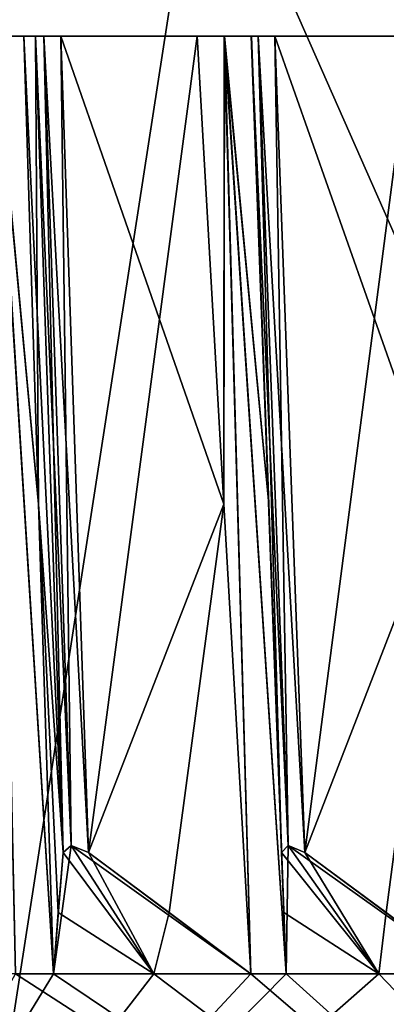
# Model space of a CAD drawing. Header units: millimetres. Extents: x -23 to 23, y 0 to 157.
# Tile 116 of 125: x 9.04 to 10.61, y 124.37 to 128.57. Entities that reach past the tile are written whole.
import ezdxf

# ---------------------------------------------------------------- set-up
doc = ezdxf.new("R2010")
doc.units = ezdxf.units.MM
doc.header["$LTSCALE"] = 65.185185
for name, color, linetype in [('503', 7, 'CONTINUOUS'), ('504', 7, 'CONTINUOUS'), ('507', 7, 'CONTINUOUS'), ('508', 7, 'CONTINUOUS'), ('515', 7, 'CONTINUOUS'), ('540', 7, 'CONTINUOUS'), ('541', 7, 'CONTINUOUS'), ('542', 7, 'CONTINUOUS'), ('543', 7, 'CONTINUOUS'), ('544', 7, 'CONTINUOUS'), ('545', 7, 'CONTINUOUS'), ('597', 7, 'CONTINUOUS'), ('598', 7, 'CONTINUOUS'), ('599', 7, 'CONTINUOUS'), ('600', 7, 'CONTINUOUS'), ('601', 7, 'CONTINUOUS'), ('602', 7, 'CONTINUOUS'), ('760', 7, 'CONTINUOUS')]:
    doc.layers.add(name, color=color, linetype=linetype)

msp = doc.modelspace()

# ---------------------------------------------------------------- linework, layer by layer
at = {"layer": '503', "linetype": 'Continuous'}
for points in [[(14.2889, 119.4, 8.2509), (11.4481, 154.2036, 11.8823), (10.1527, 137, 13.0067), (14.2889, 119.4, 8.2509)], [(9.8361, 134.4941, 13.2477), (14.2889, 119.4, 8.2509), (10.1527, 137, 13.0067), (9.8361, 134.4941, 13.2477)], [(8.7685, 131.8897, 13.9773), (14.2889, 119.4, 8.2509), (9.8361, 134.4941, 13.2477), (8.7685, 131.8897, 13.9773)], [(8.2515, 119.4, 14.2886), (14.2889, 119.4, 8.2509), (8.7685, 131.8897, 13.9773), (8.2515, 119.4, 14.2886)]]:
    msp.add_3dface(points, dxfattribs=at)
at = {"layer": '504', "linetype": 'Continuous'}
for points in [[(3.7809, 154.2036, -16.061), (10.0404, 154.2036, -13.0935), (8.2515, 119.4, -14.2886), (3.7809, 154.2036, -16.061)], [(10.0404, 154.2036, -13.0935), (13.6408, 154.2036, -9.2833), (8.2515, 119.4, -14.2886), (10.0404, 154.2036, -13.0935)], [(8.2515, 119.4, -14.2886), (13.6408, 154.2036, -9.2833), (14.2889, 119.4, -8.2509), (8.2515, 119.4, -14.2886)]]:
    msp.add_3dface(points, dxfattribs=at)
at = {"layer": '507', "linetype": 'Continuous'}
for points in [[(13.1577, 128.5, -4.271), (8.1291, 128.5, -11.1921), (12.8924, 128.5, -6.0118), (13.1577, 128.5, -4.271)], [(12.8924, 128.5, -6.0118), (8.1291, 128.5, -11.1921), (12.8889, 128.5, -6.0882), (12.8924, 128.5, -6.0118)], [(12.8889, 128.5, -6.0882), (8.1291, 128.5, -11.1921), (12.3194, 128.5, -7.1126), (12.8889, 128.5, -6.0882)], [(12.3194, 128.5, -7.1126), (8.1291, 128.5, -11.1921), (12.3092, 128.5, -7.1883), (12.3194, 128.5, -7.1126)], [(12.3092, 128.5, -7.1883), (8.1291, 128.5, -11.1921), (11.6526, 128.5, -8.1592), (12.3092, 128.5, -7.1883)], [(11.6526, 128.5, -8.1592), (8.1291, 128.5, -11.1921), (11.6359, 128.5, -8.2338), (11.6526, 128.5, -8.1592)], [(11.6359, 128.5, -8.2338), (8.1291, 128.5, -11.1921), (10.8971, 128.5, -9.1438), (11.6359, 128.5, -8.2338)], [(10.8971, 128.5, -9.1438), (8.1291, 128.5, -11.1921), (10.874, 128.5, -9.2166), (10.8971, 128.5, -9.1438)], [(10.874, 128.5, -9.2166), (8.1291, 128.5, -11.1921), (10.0587, 128.5, -10.0587), (10.874, 128.5, -9.2166)], [(10.0587, 128.5, -10.0587), (8.1291, 128.5, -11.1921), (10.0293, 128.5, -10.1293), (10.0587, 128.5, -10.0587)], [(10.0293, 128.5, -10.1293), (8.1291, 128.5, -11.1921), (9.2166, 128.5, -10.874), (10.0293, 128.5, -10.1293)], [(9.2166, 128.5, -10.874), (8.1291, 128.5, -11.1921), (9.1438, 128.5, -10.8971), (9.2166, 128.5, -10.874)], [(9.1438, 128.5, -10.8971), (8.1291, 128.5, -11.1921), (9.1083, 128.5, -10.9648), (9.1438, 128.5, -10.8971)], [(9.1083, 128.5, -10.9648), (8.1291, 128.5, -11.1921), (9.0579, 128.5, -11.546), (9.1083, 128.5, -10.9648)], [(9.0579, 128.5, -11.546), (8.1291, 128.5, -11.1921), (8.9337, 128.5, -11.6424), (9.0579, 128.5, -11.546)], [(8.1291, 128.5, 11.1921), (13.1577, 128.5, 4.271), (8.1592, 128.5, 11.6526), (8.1291, 128.5, 11.1921)], [(8.1592, 128.5, 11.6526), (13.1577, 128.5, 4.271), (8.2338, 128.5, 11.6359), (8.1592, 128.5, 11.6526)], [(8.2338, 128.5, 11.6359), (13.1577, 128.5, 4.271), (9.1438, 128.5, 10.8971), (8.2338, 128.5, 11.6359)], [(8.8082, 128.5, 11.7376), (8.2338, 128.5, 11.6359), (9.1083, 128.5, 10.9648), (8.8082, 128.5, 11.7376)], [(9.1083, 128.5, 10.9648), (8.2338, 128.5, 11.6359), (9.1438, 128.5, 10.8971), (9.1083, 128.5, 10.9648)], [(8.9335, 128.5, 11.6425), (8.8082, 128.5, 11.7376), (9.1083, 128.5, 10.9648), (8.9335, 128.5, 11.6425)], [(9.0579, 128.5, 11.546), (8.9335, 128.5, 11.6425), (9.1083, 128.5, 10.9648), (9.0579, 128.5, 11.546)], [(9.1438, 128.5, 10.8971), (13.1577, 128.5, 4.271), (9.2166, 128.5, 10.874), (9.1438, 128.5, 10.8971)], [(9.2166, 128.5, 10.874), (13.1577, 128.5, 4.271), (10.0587, 128.5, 10.0587), (9.2166, 128.5, 10.874)], [(9.7977, 128.5, 10.9252), (9.2166, 128.5, 10.874), (10.0293, 128.5, 10.1293), (9.7977, 128.5, 10.9252)], [(10.0293, 128.5, 10.1293), (9.2166, 128.5, 10.874), (10.0587, 128.5, 10.0587), (10.0293, 128.5, 10.1293)], [(9.9144, 128.5, -10.8195), (10.0293, 128.5, -10.1293), (9.2166, 128.5, -10.874), (9.9144, 128.5, -10.8195)], [(9.7977, 128.5, -10.9252), (9.9144, 128.5, -10.8195), (9.2166, 128.5, -10.874), (9.7977, 128.5, -10.9252)], [(9.9142, 128.5, 10.8196), (9.7977, 128.5, 10.9252), (10.0293, 128.5, 10.1293), (9.9142, 128.5, 10.8196)], [(10.0297, 128.5, 10.7126), (9.9142, 128.5, 10.8196), (10.0293, 128.5, 10.1293), (10.0297, 128.5, 10.7126)], [(10.0297, 128.5, -10.7126), (10.0293, 128.5, -10.1293), (9.9144, 128.5, -10.8195), (10.0297, 128.5, -10.7126)], [(10.0587, 128.5, 10.0587), (13.1577, 128.5, 4.271), (10.1293, 128.5, 10.0293), (10.0587, 128.5, 10.0587)], [(10.1293, 128.5, -10.0293), (10.874, 128.5, -9.2166), (10.0587, 128.5, -10.0587), (10.1293, 128.5, -10.0293)], [(10.1293, 128.5, 10.0293), (13.1577, 128.5, 4.271), (10.8971, 128.5, 9.1438), (10.1293, 128.5, 10.0293)], [(10.7126, 128.5, 10.0297), (10.1293, 128.5, 10.0293), (10.874, 128.5, 9.2166), (10.7126, 128.5, 10.0297)], [(10.874, 128.5, 9.2166), (10.1293, 128.5, 10.0293), (10.8971, 128.5, 9.1438), (10.874, 128.5, 9.2166)], [(10.8196, 128.5, -9.9142), (10.874, 128.5, -9.2166), (10.1293, 128.5, -10.0293), (10.8196, 128.5, -9.9142)], [(10.7126, 128.5, -10.0297), (10.8196, 128.5, -9.9142), (10.1293, 128.5, -10.0293), (10.7126, 128.5, -10.0297)]]:
    msp.add_3dface(points, dxfattribs=at)
at = {"layer": '508', "linetype": 'Continuous'}
for points in [[(8.9335, 128.5, 11.6425), (9.0579, 128.5, 11.546), (9.121, 126.5029, 11.6739), (8.9335, 128.5, 11.6425)], [(9.1844, 124.5, 11.8022), (8.9335, 128.5, 11.6425), (9.121, 126.5029, 11.6739), (9.1844, 124.5, 11.8022)], [(8.9335, 128.5, 11.6425), (9.1844, 124.5, 11.8022), (9.0229, 124.5, 11.926), (8.9335, 128.5, 11.6425)], [(9.0579, 128.5, -11.546), (8.9337, 128.5, -11.6424), (9.121, 126.5029, -11.6739), (9.0579, 128.5, -11.546)], [(8.9337, 128.5, -11.6424), (9.0229, 124.5, -11.926), (9.1844, 124.5, -11.8022), (8.9337, 128.5, -11.6424)], [(9.121, 126.5029, -11.6739), (8.9337, 128.5, -11.6424), (9.1844, 124.5, -11.8022), (9.121, 126.5029, -11.6739)], [(9.7977, 128.5, 10.9252), (9.9142, 128.5, 10.8196), (9.9127, 126.5029, 11.0096), (9.7977, 128.5, 10.9252)], [(9.9144, 128.5, -10.8195), (9.7977, 128.5, -10.9252), (9.9127, 126.5029, -11.0096), (9.9144, 128.5, -10.8195)], [(9.9127, 126.5029, 11.0096), (9.9142, 128.5, 10.8196), (10.028, 124.5, 11.0942), (9.9127, 126.5029, 11.0096)], [(10.028, 124.5, -11.0942), (9.9144, 128.5, -10.8195), (9.9127, 126.5029, -11.0096), (10.028, 124.5, -11.0942)], [(9.9142, 128.5, 10.8196), (10.0297, 128.5, 10.7126), (10.1038, 126.5029, 10.8346), (9.9142, 128.5, 10.8196)], [(10.178, 124.5, 10.9568), (9.9142, 128.5, 10.8196), (10.1038, 126.5029, 10.8346), (10.178, 124.5, 10.9568)], [(9.9142, 128.5, 10.8196), (10.178, 124.5, 10.9568), (10.028, 124.5, 11.0942), (9.9142, 128.5, 10.8196)], [(10.0297, 128.5, -10.7126), (9.9144, 128.5, -10.8195), (10.1038, 126.5029, -10.8346), (10.0297, 128.5, -10.7126)], [(9.9144, 128.5, -10.8195), (10.028, 124.5, -11.0942), (10.178, 124.5, -10.9568), (9.9144, 128.5, -10.8195)], [(10.1038, 126.5029, -10.8346), (9.9144, 128.5, -10.8195), (10.178, 124.5, -10.9568), (10.1038, 126.5029, -10.8346)], [(7.9492, 124.5, -12.667), (7.4774, 124.5, -12.9512), (13.111, 121.8607, -7.5696), (7.9492, 124.5, -12.667)], [(13.111, 121.8607, -7.5696), (7.4774, 124.5, -12.9512), (7.5696, 121.8607, -13.111), (13.111, 121.8607, -7.5696)], [(12.667, 124.5, 7.9492), (12.9512, 124.5, 7.4774), (7.5696, 121.8607, 13.111), (12.667, 124.5, 7.9492)], [(7.5696, 121.8607, 13.111), (12.9512, 124.5, 7.4774), (13.111, 121.8607, 7.5696), (7.5696, 121.8607, 13.111)], [(12.5577, 124.5, 8.1208), (12.667, 124.5, 7.9492), (7.5696, 121.8607, 13.111), (12.5577, 124.5, 8.1208)], [(12.2502, 124.5, 8.5777), (12.5577, 124.5, 8.1208), (7.5696, 121.8607, 13.111), (12.2502, 124.5, 8.5777)], [(11.926, 124.5, 9.0229), (12.2502, 124.5, 8.5777), (7.5696, 121.8607, 13.111), (11.926, 124.5, 9.0229)], [(11.8022, 124.5, 9.1844), (11.926, 124.5, 9.0229), (7.5696, 121.8607, 13.111), (11.8022, 124.5, 9.1844)], [(11.456, 124.5, 9.6127), (11.8022, 124.5, 9.1844), (7.5696, 121.8607, 13.111), (11.456, 124.5, 9.6127)], [(11.0942, 124.5, 10.028), (11.456, 124.5, 9.6127), (7.5696, 121.8607, 13.111), (11.0942, 124.5, 10.028)], [(10.9568, 124.5, 10.178), (11.0942, 124.5, 10.028), (7.5696, 121.8607, 13.111), (10.9568, 124.5, 10.178)], [(10.5746, 124.5, 10.5746), (10.9568, 124.5, 10.178), (7.5696, 121.8607, 13.111), (10.5746, 124.5, 10.5746)], [(10.178, 124.5, 10.9568), (10.5746, 124.5, 10.5746), (7.5696, 121.8607, 13.111), (10.178, 124.5, 10.9568)], [(10.028, 124.5, 11.0942), (10.178, 124.5, 10.9568), (7.5696, 121.8607, 13.111), (10.028, 124.5, 11.0942)], [(9.6127, 124.5, 11.456), (10.028, 124.5, 11.0942), (7.5696, 121.8607, 13.111), (9.6127, 124.5, 11.456)], [(9.1844, 124.5, 11.8022), (9.6127, 124.5, 11.456), (7.5696, 121.8607, 13.111), (9.1844, 124.5, 11.8022)], [(9.0229, 124.5, 11.926), (9.1844, 124.5, 11.8022), (7.5696, 121.8607, 13.111), (9.0229, 124.5, 11.926)], [(8.1208, 124.5, -12.5577), (7.9492, 124.5, -12.667), (13.111, 121.8607, -7.5696), (8.1208, 124.5, -12.5577)], [(8.5777, 124.5, -12.2502), (8.1208, 124.5, -12.5577), (13.111, 121.8607, -7.5696), (8.5777, 124.5, -12.2502)], [(9.0229, 124.5, -11.926), (8.5777, 124.5, -12.2502), (13.111, 121.8607, -7.5696), (9.0229, 124.5, -11.926)], [(9.1844, 124.5, -11.8022), (9.0229, 124.5, -11.926), (13.111, 121.8607, -7.5696), (9.1844, 124.5, -11.8022)], [(9.6127, 124.5, -11.456), (9.1844, 124.5, -11.8022), (13.111, 121.8607, -7.5696), (9.6127, 124.5, -11.456)], [(10.028, 124.5, -11.0942), (9.6127, 124.5, -11.456), (13.111, 121.8607, -7.5696), (10.028, 124.5, -11.0942)], [(10.178, 124.5, -10.9568), (10.028, 124.5, -11.0942), (13.111, 121.8607, -7.5696), (10.178, 124.5, -10.9568)], [(10.5746, 124.5, -10.5746), (10.178, 124.5, -10.9568), (13.111, 121.8607, -7.5696), (10.5746, 124.5, -10.5746)], [(10.9568, 124.5, -10.178), (10.5746, 124.5, -10.5746), (13.111, 121.8607, -7.5696), (10.9568, 124.5, -10.178)]]:
    msp.add_3dface(points, dxfattribs=at)
at = {"layer": '515', "linetype": 'Continuous'}
for points in [[(9.6127, 124.5, 11.456), (9.1844, 124.5, 11.8022), (9.2596, 125.0481, 11.0359), (9.6127, 124.5, 11.456)], [(9.1844, 124.5, 11.8022), (9.2256, 125.0177, 11.1047), (9.2596, 125.0481, 11.0359), (9.1844, 124.5, 11.8022)], [(9.2256, 125.0177, -11.1047), (9.6127, 124.5, -11.456), (9.2603, 125.0481, -11.0353), (9.2256, 125.0177, -11.1047)], [(9.6127, 124.5, 11.456), (9.2596, 125.0481, 11.0359), (9.334, 125.0177, 11.0138), (9.6127, 124.5, 11.456)], [(9.6127, 124.5, -11.456), (10.028, 124.5, -11.0942), (9.2603, 125.0481, -11.0353), (9.6127, 124.5, -11.456)], [(10.028, 124.5, -11.0942), (9.334, 125.0177, -11.0138), (9.2603, 125.0481, -11.0353), (10.028, 124.5, -11.0942)], [(10.1584, 125.0177, -10.2584), (10.5746, 124.5, -10.5746), (10.1868, 125.0481, -10.1862), (10.1584, 125.0177, -10.2584)], [(10.178, 124.5, 10.9568), (10.1584, 125.0177, 10.2584), (10.1862, 125.0481, 10.1868), (10.178, 124.5, 10.9568)], [(10.5746, 124.5, 10.5746), (10.178, 124.5, 10.9568), (10.1862, 125.0481, 10.1868), (10.5746, 124.5, 10.5746)], [(10.5746, 124.5, 10.5746), (10.1862, 125.0481, 10.1868), (10.2584, 125.0177, 10.1584), (10.5746, 124.5, 10.5746)], [(10.5746, 124.5, -10.5746), (10.9568, 124.5, -10.178), (10.1868, 125.0481, -10.1862), (10.5746, 124.5, -10.5746)], [(10.9568, 124.5, -10.178), (10.2584, 125.0177, -10.1584), (10.1868, 125.0481, -10.1862), (10.9568, 124.5, -10.178)], [(9.1844, 124.5, 11.8022), (9.205, 124.7619, 11.4519), (9.2256, 125.0177, 11.1047), (9.1844, 124.5, 11.8022)], [(9.6127, 124.5, -11.456), (9.2256, 125.0177, -11.1047), (9.205, 124.762, -11.4518), (9.6127, 124.5, -11.456)], [(10.028, 124.5, -11.0942), (9.6794, 124.7619, -11.0538), (9.334, 125.0177, -11.0138), (10.028, 124.5, -11.0942)], [(9.6127, 124.5, 11.456), (9.334, 125.0177, 11.0138), (9.6794, 124.762, 11.0538), (9.6127, 124.5, 11.456)], [(10.5746, 124.5, -10.5746), (10.1584, 125.0177, -10.2584), (10.1681, 124.762, -10.606), (10.5746, 124.5, -10.5746)], [(10.178, 124.5, 10.9568), (10.1681, 124.7619, 10.606), (10.1584, 125.0177, 10.2584), (10.178, 124.5, 10.9568)], [(10.9568, 124.5, -10.178), (10.606, 124.7619, -10.1681), (10.2584, 125.0177, -10.1584), (10.9568, 124.5, -10.178)], [(10.5746, 124.5, 10.5746), (10.2584, 125.0177, 10.1584), (10.606, 124.762, 10.1681), (10.5746, 124.5, 10.5746)], [(9.1844, 124.5, -11.8022), (9.6127, 124.5, -11.456), (9.205, 124.762, -11.4518), (9.1844, 124.5, -11.8022)], [(10.028, 124.5, 11.0942), (9.6127, 124.5, 11.456), (9.6794, 124.762, 11.0538), (10.028, 124.5, 11.0942)], [(10.178, 124.5, -10.9568), (10.5746, 124.5, -10.5746), (10.1681, 124.762, -10.606), (10.178, 124.5, -10.9568)], [(10.9568, 124.5, 10.178), (10.5746, 124.5, 10.5746), (10.606, 124.762, 10.1681), (10.9568, 124.5, 10.178)]]:
    msp.add_3dface(points, dxfattribs=at)
at = {"layer": '540', "linetype": 'Continuous'}
for points in [[(9.7977, 128.5, -10.9252), (9.2166, 128.5, -10.874), (9.334, 125.0177, -11.0138), (9.7977, 128.5, -10.9252)], [(9.9127, 126.5029, -11.0096), (9.7977, 128.5, -10.9252), (9.334, 125.0177, -11.0138), (9.9127, 126.5029, -11.0096)], [(9.6794, 124.7619, -11.0538), (9.9127, 126.5029, -11.0096), (9.334, 125.0177, -11.0138), (9.6794, 124.7619, -11.0538)], [(10.028, 124.5, -11.0942), (9.9127, 126.5029, -11.0096), (9.6794, 124.7619, -11.0538), (10.028, 124.5, -11.0942)]]:
    msp.add_3dface(points, dxfattribs=at)
at = {"layer": '541', "linetype": 'Continuous'}
for points in [[(9.1438, 128.5, -10.8971), (9.1083, 128.5, -10.9648), (9.2603, 125.0481, -11.0353), (9.1438, 128.5, -10.8971)], [(9.1083, 128.5, -10.9648), (9.2256, 125.0177, -11.1047), (9.2603, 125.0481, -11.0353), (9.1083, 128.5, -10.9648)], [(9.2166, 128.5, -10.874), (9.1438, 128.5, -10.8971), (9.334, 125.0177, -11.0138), (9.2166, 128.5, -10.874)], [(9.334, 125.0177, -11.0138), (9.1438, 128.5, -10.8971), (9.2603, 125.0481, -11.0353), (9.334, 125.0177, -11.0138)]]:
    msp.add_3dface(points, dxfattribs=at)
at = {"layer": '542', "linetype": 'Continuous'}
for points in [[(9.1083, 128.5, -10.9648), (9.0579, 128.5, -11.546), (9.121, 126.5029, -11.6739), (9.1083, 128.5, -10.9648)], [(9.1083, 128.5, -10.9648), (9.121, 126.5029, -11.6739), (9.2256, 125.0177, -11.1047), (9.1083, 128.5, -10.9648)], [(9.121, 126.5029, -11.6739), (9.1844, 124.5, -11.8022), (9.205, 124.762, -11.4518), (9.121, 126.5029, -11.6739)], [(9.2256, 125.0177, -11.1047), (9.121, 126.5029, -11.6739), (9.205, 124.762, -11.4518), (9.2256, 125.0177, -11.1047)]]:
    msp.add_3dface(points, dxfattribs=at)
at = {"layer": '543', "linetype": 'Continuous'}
for points in [[(10.7126, 128.5, -10.0297), (10.1293, 128.5, -10.0293), (10.2584, 125.0177, -10.1584), (10.7126, 128.5, -10.0297)], [(10.8346, 126.5029, -10.1038), (10.7126, 128.5, -10.0297), (10.2584, 125.0177, -10.1584), (10.8346, 126.5029, -10.1038)], [(10.606, 124.7619, -10.1681), (10.8346, 126.5029, -10.1038), (10.2584, 125.0177, -10.1584), (10.606, 124.7619, -10.1681)]]:
    msp.add_3dface(points, dxfattribs=at)
at = {"layer": '544', "linetype": 'Continuous'}
for points in [[(10.0587, 128.5, -10.0587), (10.0293, 128.5, -10.1293), (10.1868, 125.0481, -10.1862), (10.0587, 128.5, -10.0587)], [(10.0293, 128.5, -10.1293), (10.1584, 125.0177, -10.2584), (10.1868, 125.0481, -10.1862), (10.0293, 128.5, -10.1293)], [(10.1293, 128.5, -10.0293), (10.0587, 128.5, -10.0587), (10.2584, 125.0177, -10.1584), (10.1293, 128.5, -10.0293)], [(10.2584, 125.0177, -10.1584), (10.0587, 128.5, -10.0587), (10.1868, 125.0481, -10.1862), (10.2584, 125.0177, -10.1584)]]:
    msp.add_3dface(points, dxfattribs=at)
at = {"layer": '545', "linetype": 'Continuous'}
for points in [[(10.0293, 128.5, -10.1293), (10.0297, 128.5, -10.7126), (10.1038, 126.5029, -10.8346), (10.0293, 128.5, -10.1293)], [(10.0293, 128.5, -10.1293), (10.1038, 126.5029, -10.8346), (10.1584, 125.0177, -10.2584), (10.0293, 128.5, -10.1293)], [(10.1038, 126.5029, -10.8346), (10.178, 124.5, -10.9568), (10.1681, 124.762, -10.606), (10.1038, 126.5029, -10.8346)], [(10.1584, 125.0177, -10.2584), (10.1038, 126.5029, -10.8346), (10.1681, 124.762, -10.606), (10.1584, 125.0177, -10.2584)]]:
    msp.add_3dface(points, dxfattribs=at)
at = {"layer": '597', "linetype": 'Continuous'}
for points in [[(10.0297, 128.5, 10.7126), (10.0293, 128.5, 10.1293), (10.1584, 125.0177, 10.2584), (10.0297, 128.5, 10.7126)], [(10.1038, 126.5029, 10.8346), (10.0297, 128.5, 10.7126), (10.1584, 125.0177, 10.2584), (10.1038, 126.5029, 10.8346)], [(10.178, 124.5, 10.9568), (10.1038, 126.5029, 10.8346), (10.1681, 124.7619, 10.606), (10.178, 124.5, 10.9568)], [(10.1681, 124.7619, 10.606), (10.1038, 126.5029, 10.8346), (10.1584, 125.0177, 10.2584), (10.1681, 124.7619, 10.606)]]:
    msp.add_3dface(points, dxfattribs=at)
at = {"layer": '598', "linetype": 'Continuous'}
for points in [[(10.0293, 128.5, 10.1293), (10.0587, 128.5, 10.0587), (10.1584, 125.0177, 10.2584), (10.0293, 128.5, 10.1293)], [(10.0587, 128.5, 10.0587), (10.1293, 128.5, 10.0293), (10.1862, 125.0481, 10.1868), (10.0587, 128.5, 10.0587)], [(10.1584, 125.0177, 10.2584), (10.0587, 128.5, 10.0587), (10.1862, 125.0481, 10.1868), (10.1584, 125.0177, 10.2584)], [(10.1862, 125.0481, 10.1868), (10.1293, 128.5, 10.0293), (10.2584, 125.0177, 10.1584), (10.1862, 125.0481, 10.1868)]]:
    msp.add_3dface(points, dxfattribs=at)
at = {"layer": '599', "linetype": 'Continuous'}
for points in [[(10.1293, 128.5, 10.0293), (10.7126, 128.5, 10.0297), (10.8346, 126.5029, 10.1038), (10.1293, 128.5, 10.0293)], [(10.1293, 128.5, 10.0293), (10.8346, 126.5029, 10.1038), (10.2584, 125.0177, 10.1584), (10.1293, 128.5, 10.0293)], [(10.2584, 125.0177, 10.1584), (10.8346, 126.5029, 10.1038), (10.606, 124.762, 10.1681), (10.2584, 125.0177, 10.1584)], [(10.8346, 126.5029, 10.1038), (10.9568, 124.5, 10.178), (10.606, 124.762, 10.1681), (10.8346, 126.5029, 10.1038)]]:
    msp.add_3dface(points, dxfattribs=at)
at = {"layer": '600', "linetype": 'Continuous'}
for points in [[(9.0579, 128.5, 11.546), (9.1083, 128.5, 10.9648), (9.2256, 125.0177, 11.1047), (9.0579, 128.5, 11.546)], [(9.121, 126.5029, 11.6739), (9.0579, 128.5, 11.546), (9.2256, 125.0177, 11.1047), (9.121, 126.5029, 11.6739)], [(9.1844, 124.5, 11.8022), (9.121, 126.5029, 11.6739), (9.205, 124.7619, 11.4519), (9.1844, 124.5, 11.8022)], [(9.205, 124.7619, 11.4519), (9.121, 126.5029, 11.6739), (9.2256, 125.0177, 11.1047), (9.205, 124.7619, 11.4519)]]:
    msp.add_3dface(points, dxfattribs=at)
at = {"layer": '601', "linetype": 'Continuous'}
for points in [[(9.1083, 128.5, 10.9648), (9.1438, 128.5, 10.8971), (9.2256, 125.0177, 11.1047), (9.1083, 128.5, 10.9648)], [(9.1438, 128.5, 10.8971), (9.2166, 128.5, 10.874), (9.2596, 125.0481, 11.0359), (9.1438, 128.5, 10.8971)], [(9.2256, 125.0177, 11.1047), (9.1438, 128.5, 10.8971), (9.2596, 125.0481, 11.0359), (9.2256, 125.0177, 11.1047)], [(9.2596, 125.0481, 11.0359), (9.2166, 128.5, 10.874), (9.334, 125.0177, 11.0138), (9.2596, 125.0481, 11.0359)]]:
    msp.add_3dface(points, dxfattribs=at)
at = {"layer": '602', "linetype": 'Continuous'}
for points in [[(9.2166, 128.5, 10.874), (9.7977, 128.5, 10.9252), (9.9127, 126.5029, 11.0096), (9.2166, 128.5, 10.874)], [(9.2166, 128.5, 10.874), (9.9127, 126.5029, 11.0096), (9.334, 125.0177, 11.0138), (9.2166, 128.5, 10.874)], [(9.334, 125.0177, 11.0138), (9.9127, 126.5029, 11.0096), (9.6794, 124.762, 11.0538), (9.334, 125.0177, 11.0138)], [(9.9127, 126.5029, 11.0096), (10.028, 124.5, 11.0942), (9.6794, 124.762, 11.0538), (9.9127, 126.5029, 11.0096)]]:
    msp.add_3dface(points, dxfattribs=at)
at = {"layer": '760', "linetype": 'Continuous'}
for points in [[(8.1291, 128.5, -11.1921), (13.1577, 128.5, -4.271), (7.8936, 151.6887, -10.8647), (8.1291, 128.5, -11.1921)], [(7.8936, 151.6887, -10.8647), (13.1577, 128.5, -4.271), (12.7722, 151.6887, -4.1498), (7.8936, 151.6887, -10.8647)], [(12.7721, 151.6887, 4.15), (8.1291, 128.5, 11.1921), (7.8936, 151.6887, 10.8646), (12.7721, 151.6887, 4.15)], [(13.1577, 128.5, 4.271), (8.1291, 128.5, 11.1921), (12.7721, 151.6887, 4.15), (13.1577, 128.5, 4.271)]]:
    msp.add_3dface(points, dxfattribs=at)

doc.saveas('drawing.dxf')
